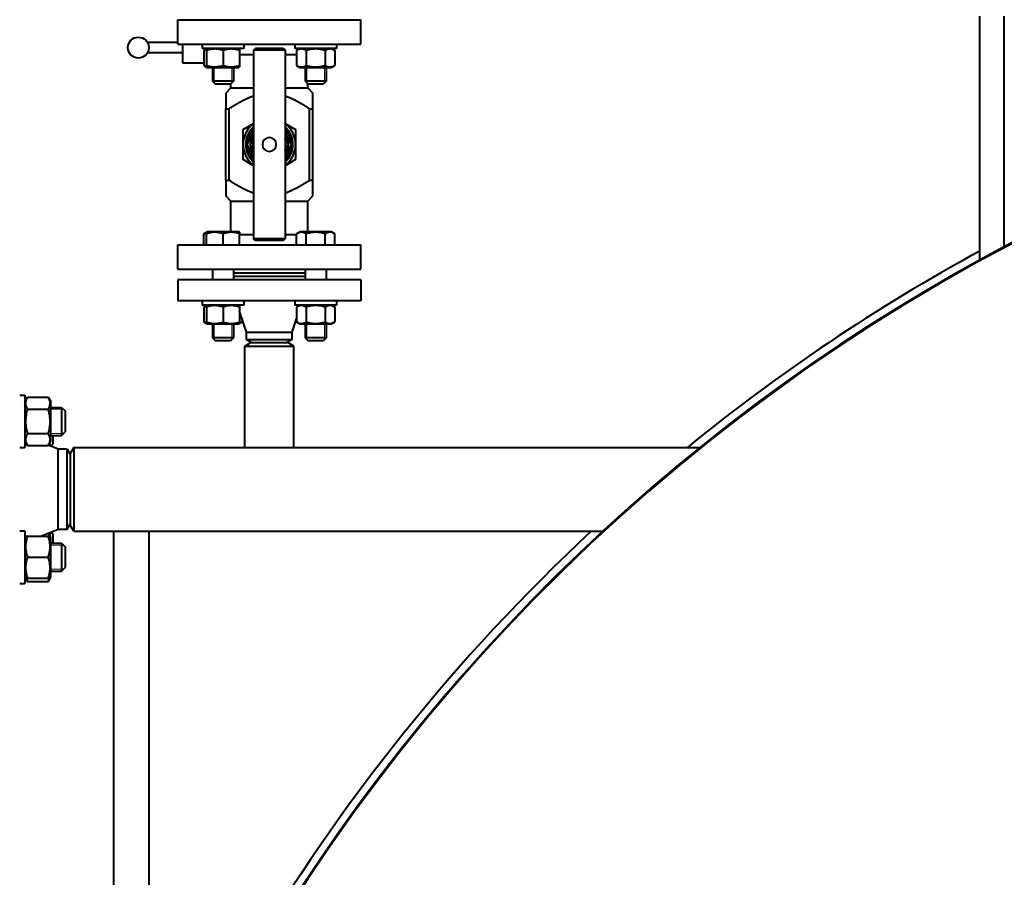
# Model space of a CAD drawing. Header units: millimetres. Extents: x -4428 to 3866, y -3426 to 3855.
# Tile 133 of 191: x 1408 to 1972, y -1292 to -801. Entities that reach past the tile are written whole.
import ezdxf

# ---------------------------------------------------------------- set-up
doc = ezdxf.new("R2010")
doc.units = ezdxf.units.MM
doc.linetypes.add('K5LT_BASIC', pattern=[0])
doc.linetypes.add('K5LT_THIN', pattern=[0])
doc.layers.add('Системный слой', color=7, linetype='Continuous')
doc.styles.add('KDIMTEXTSTYLE', font='GOST_AU.SHX', dxfattribs={"width": 0.96, "oblique": 15, "height": 5})
doc.dimstyles.new('KDIMSTYLE (1.00)', dxfattribs={"dimtxt": 5, "dimasz": 1, "dimexe": 2, "dimexo": 0, "dimgap": 1, "dimtad": 1, "dimtxsty": 'KDIMTEXTSTYLE', "dimsah": 1, "dimcen": 0, "dimdle": 1, "dimadec": 0, "dimazin": 0, "dimtfac": 0.667, "dimtmove": 0, "dimatfit": 3, "dimfxl": 1, "dimtvp": 1, "dimtolj": 1, "dimtzin": 0, "dimarcsym": 0})

# ---------------------------------------------------------------- blocks, each defined once
blk = doc.blocks.new('KDIMARROW_01')
at = {"layer": 'Системный слой'}
blk.add_hatch(color=0, dxfattribs=at).paths.add_polyline_path([(0, 0), (-5, 0.66), (-4.5, 0), (-5, -0.66)])
at = {"layer": 'Системный слой', "color": 0, "linetype": 'K5LT_THIN', "lineweight": 20}
for p, q in [((-4.5, 0), (-5, 0.66)), ((-5, 0.66), (0, 0)), ((0, 0), (-5, -0.66)), ((-5, -0.66), (-4.5, 0)), ((0, 0), (-1, 0))]:
    blk.add_line(p, q, dxfattribs=at)
blk = doc.blocks.new('U16')
at = {"layer": 'Системный слой', "color": 150, "linetype": 'K5LT_BASIC', "lineweight": 40, "true_color": 0x0080ff}
for p, q in [((1957.93, -938.6), (1957.93, -798.95)), ((1971.93, -931.06), (1971.93, -798.95)), ((1498.43, -814.95), (1498.43, -800.95)), ((1498.43, -800.95), (1603.43, -800.95)), ((1603.43, -814.95), (1603.43, -800.95)), ((1498.43, -813.95), (1481.13, -813.95)), ((1498.43, -814.95), (1603.43, -814.95)), ((1501.43, -816.95), (1501.43, -814.95)), ((1501.43, -825.95), (1501.43, -816.95)), ((1512.41, -814.95), (1512.41, -817.45)), ((1536.41, -817.45), (1512.41, -817.45)), ((1515.39, -817.45), (1513.44, -818.58)), ((1515.39, -817.45), (1514.91, -817.73)), ((1514.91, -818.58), (1514.91, -817.73)), ((1533.44, -817.45), (1533.91, -817.73)), ((1533.91, -817.73), (1533.91, -818.58)), ((1536.41, -814.95), (1536.41, -817.45)), ((1542.93, -817.45), (1541.93, -818.45)), ((1550.93, -817.45), (1542.93, -817.45)), ((1558.93, -817.45), (1550.93, -817.45)), ((1558.93, -817.45), (1559.93, -818.45)), ((1565.45, -814.95), (1565.45, -817.45)), ((1589.45, -817.45), (1565.45, -817.45)), ((1568.42, -817.45), (1566.48, -818.58)), ((1586.47, -817.45), (1588.42, -818.58)), ((1586.47, -817.45), (1586.95, -817.73)), ((1589.45, -814.95), (1589.45, -817.45)), ((1501.43, -819.95), (1481.13, -819.95)), ((1513.44, -818.58), (1513.44, -827.13)), ((1514.91, -818.58), (1514.91, -827.13)), ((1524.41, -818.58), (1524.41, -827.13)), ((1533.91, -818.58), (1533.91, -827.13)), ((1533.91, -820.95), (1541.93, -820.95)), ((1541.93, -818.45), (1541.93, -926.45)), ((1550.93, -818.45), (1541.93, -818.45)), ((1559.93, -818.45), (1550.93, -818.45)), ((1559.93, -818.45), (1559.93, -926.45)), ((1559.93, -820.95), (1566.48, -820.95)), ((1566.48, -818.58), (1566.48, -827.13)), ((1571.96, -818.58), (1571.96, -827.13)), ((1582.93, -818.58), (1582.93, -827.13)), ((1588.42, -818.58), (1588.42, -827.13)), ((1513.44, -825.95), (1501.43, -825.95)), ((1513.44, -827.13), (1515.39, -828.25)), ((1514.91, -827.98), (1514.91, -827.13)), ((1514.91, -827.98), (1515.39, -828.25)), ((1515.39, -828.25), (1524.41, -828.25)), ((1518.41, -828.25), (1518.41, -836.2)), ((1524.41, -828.25), (1533.44, -828.25)), ((1530.41, -828.25), (1530.41, -836.2)), ((1533.91, -827.98), (1533.44, -828.25)), ((1533.91, -827.13), (1533.91, -827.98)), ((1566.48, -827.13), (1568.42, -828.25)), ((1568.42, -828.25), (1586.47, -828.25)), ((1571.45, -828.25), (1571.45, -836.2)), ((1583.45, -828.25), (1583.45, -836.2)), ((1588.42, -827.13), (1586.47, -828.25)), ((1586.95, -827.98), (1586.47, -828.25)), ((1530.41, -836.2), (1518.41, -836.2)), ((1518.41, -836.2), (1520.16, -837.95)), ((1528.66, -837.95), (1520.16, -837.95)), ((1528.93, -839.95), (1525.93, -842.95)), ((1530.41, -836.2), (1528.66, -837.95)), ((1528.93, -839.95), (1528.93, -837.69)), ((1528.93, -839.95), (1541.93, -839.95)), ((1559.93, -839.95), (1572.93, -839.95)), ((1577.45, -836.2), (1571.45, -836.2)), ((1571.45, -836.2), (1573.2, -837.95)), ((1572.93, -839.95), (1572.93, -837.69)), ((1572.93, -839.95), (1575.93, -842.96)), ((1577.45, -837.95), (1573.2, -837.95)), ((1583.45, -836.2), (1577.45, -836.2)), ((1581.7, -837.95), (1577.45, -837.95)), ((1583.45, -836.2), (1581.7, -837.95)), ((1525.93, -842.95), (1525.93, -851.95)), ((1575.93, -851.95), (1575.93, -842.95)), ((1525.93, -892.95), (1525.93, -851.95)), ((1525.93, -851.95), (1527.89, -851.95)), ((1527.89, -892.95), (1527.89, -851.95)), ((1573.97, -892.95), (1573.97, -851.95)), ((1573.97, -851.95), (1575.93, -851.95)), ((1575.93, -892.95), (1575.93, -851.95)), ((1535.93, -863.79), (1541.93, -860.33)), ((1559.93, -860.33), (1565.93, -863.79)), ((1535.93, -872.45), (1535.93, -863.8)), ((1538.23, -872.45), (1541.93, -866.04)), ((1559.93, -866.04), (1561.93, -869.51)), ((1565.93, -863.8), (1565.93, -872.45)), ((1535.93, -881.11), (1535.93, -872.45)), ((1541.93, -878.87), (1538.23, -872.46)), ((1541.93, -869.04), (1539.96, -872.45)), ((1541.93, -875.87), (1539.96, -872.45)), ((1559.93, -869.04), (1561.9, -872.45)), ((1559.93, -875.87), (1561.9, -872.45)), ((1563.63, -872.46), (1559.93, -878.87)), ((1561.93, -869.51), (1563.63, -872.45)), ((1565.93, -872.45), (1565.93, -881.11)), ((1541.93, -884.58), (1535.93, -881.12)), ((1565.93, -881.12), (1559.93, -884.58)), ((1525.93, -892.95), (1525.93, -901.95)), ((1525.93, -892.95), (1527.89, -892.95)), ((1573.97, -892.95), (1575.93, -892.95)), ((1575.93, -901.95), (1575.93, -892.95)), ((1528.93, -904.95), (1525.93, -901.95)), ((1572.93, -904.95), (1575.93, -901.95)), ((1528.93, -922.45), (1528.93, -904.95)), ((1528.93, -904.95), (1541.93, -904.95)), ((1559.93, -904.95), (1572.93, -904.95)), ((1572.93, -922.45), (1572.93, -904.95)), ((1513.44, -923.58), (1515.39, -922.45)), ((1513.44, -929.95), (1513.44, -923.58)), ((1514.91, -922.73), (1515.39, -922.45)), ((1514.91, -923.58), (1514.91, -922.73)), ((1514.91, -929.95), (1514.91, -923.58)), ((1533.44, -922.45), (1515.39, -922.45)), ((1524.41, -929.95), (1524.41, -923.58)), ((1533.91, -922.73), (1533.44, -922.45)), ((1533.91, -922.73), (1533.91, -923.58)), ((1533.91, -929.95), (1533.91, -923.58)), ((1533.91, -923.95), (1541.93, -923.95)), ((1559.93, -923.95), (1566.48, -923.95)), ((1566.48, -923.58), (1568.42, -922.45)), ((1566.48, -929.95), (1566.48, -923.58)), ((1586.47, -922.45), (1568.42, -922.45)), ((1571.96, -929.95), (1571.96, -923.58)), ((1582.93, -929.95), (1582.93, -923.58)), ((1586.95, -922.73), (1586.47, -922.45)), ((1588.42, -923.58), (1586.47, -922.45)), ((1588.42, -929.95), (1588.42, -923.58)), ((1498.43, -943.95), (1498.43, -929.95)), ((1498.43, -929.95), (1603.43, -929.95)), ((1550.93, -926.45), (1541.93, -926.45)), ((1542.93, -927.45), (1541.93, -926.45)), ((1550.93, -927.45), (1542.93, -927.45)), ((1559.93, -926.45), (1550.93, -926.45)), ((1558.93, -927.45), (1550.93, -927.45)), ((1558.93, -927.45), (1559.93, -926.45)), ((1603.43, -943.95), (1603.43, -929.95)), ((1498.43, -943.95), (1603.43, -943.95)), ((1518.41, -943.95), (1518.41, -949.95)), ((1530.41, -943.95), (1530.41, -949.95)), ((1530.41, -945.95), (1542.17, -945.95)), ((1542.17, -945.95), (1571.45, -945.95)), ((1571.45, -943.95), (1571.45, -949.95)), ((1583.45, -943.95), (1583.45, -949.95)), ((1498.43, -949.95), (1498.43, -961.95)), ((1603.43, -949.95), (1498.43, -949.95)), ((1530.41, -947.95), (1542.17, -947.95)), ((1542.17, -947.95), (1571.45, -947.95)), ((1603.43, -949.95), (1603.43, -961.95)), ((1603.43, -961.95), (1498.43, -961.95)), ((1512.41, -961.95), (1512.41, -964.45)), ((1536.41, -961.95), (1536.41, -964.45)), ((1565.45, -961.95), (1565.45, -964.45)), ((1589.45, -961.95), (1589.45, -964.45)), ((1536.41, -964.45), (1512.41, -964.45)), ((1515.39, -964.45), (1513.44, -965.58)), ((1513.44, -965.58), (1513.44, -974.13)), ((1515.39, -964.45), (1514.91, -964.73)), ((1514.91, -965.58), (1514.91, -964.73)), ((1514.91, -965.58), (1514.91, -974.13)), ((1524.41, -965.58), (1524.41, -974.13)), ((1533.44, -964.45), (1533.91, -964.73)), ((1533.91, -964.73), (1533.91, -965.58)), ((1533.91, -965.58), (1533.91, -974.13)), ((1537.93, -979.95), (1533.91, -967.91)), ((1589.45, -964.45), (1565.45, -964.45)), ((1568.42, -964.45), (1566.48, -965.58)), ((1566.48, -965.58), (1566.48, -974.13)), ((1571.96, -965.58), (1571.96, -974.13)), ((1582.93, -965.58), (1582.93, -974.13)), ((1586.47, -964.45), (1588.42, -965.58)), ((1588.42, -965.58), (1588.42, -974.13)), ((1513.44, -974.13), (1515.39, -975.25)), ((1514.91, -974.98), (1514.91, -974.13)), ((1514.91, -974.98), (1515.39, -975.25)), ((1515.39, -975.25), (1524.41, -975.25)), ((1518.41, -975.25), (1518.41, -983.2)), ((1524.41, -975.25), (1533.44, -975.25)), ((1530.41, -975.25), (1530.41, -983.2)), ((1535.38, -974.13), (1533.44, -975.25)), ((1533.91, -974.98), (1533.44, -975.25)), ((1533.91, -974.13), (1533.91, -974.98)), ((1535.38, -972.31), (1535.38, -974.13)), ((1563.93, -979.95), (1566.48, -972.31)), ((1566.48, -974.13), (1568.42, -975.25)), ((1568.42, -975.25), (1586.47, -975.25)), ((1571.45, -975.25), (1571.45, -983.2)), ((1583.45, -975.25), (1583.45, -983.2)), ((1588.42, -974.13), (1586.47, -975.25)), ((1537.93, -979.95), (1563.93, -979.95)), ((1537.93, -984.22), (1537.93, -979.95)), ((1563.93, -984.22), (1563.93, -979.95)), ((1530.41, -983.2), (1518.41, -983.2)), ((1518.41, -983.2), (1520.16, -984.95)), ((1528.66, -984.95), (1520.16, -984.95)), ((1530.41, -983.2), (1528.66, -984.95)), ((1536.93, -987.95), (1540.39, -985.95)), ((1537.93, -984.22), (1540.93, -985.95)), ((1537.93, -984.22), (1563.93, -984.22)), ((1540.39, -985.95), (1561.47, -985.95)), ((1563.93, -984.22), (1560.93, -985.95)), ((1564.93, -987.95), (1561.47, -985.95)), ((1577.45, -983.2), (1571.45, -983.2)), ((1571.45, -983.2), (1573.2, -984.95)), ((1577.45, -984.95), (1573.2, -984.95)), ((1583.45, -983.2), (1577.45, -983.2)), ((1581.7, -984.95), (1577.45, -984.95)), ((1583.45, -983.2), (1581.7, -984.95)), ((1536.93, -1045.95), (1536.93, -987.95)), ((1536.93, -987.95), (1564.93, -987.95)), ((1564.93, -1045.95), (1564.93, -987.95)), ((1407.93, -1016.06), (1410.93, -1016.06)), ((1410.93, -1016.06), (1410.93, -1031.06)), ((1410.93, -1019.66), (1412.35, -1017.21)), ((1412.35, -1017.21), (1424.31, -1017.21)), ((1424.31, -1017.21), (1425.73, -1019.66)), ((1425.73, -1042.46), (1425.73, -1019.66)), ((1412.35, -1024.14), (1424.31, -1024.14)), ((1425.73, -1023.06), (1431.93, -1023.06)), ((1431.93, -1023.06), (1431.93, -1039.06)), ((1431.93, -1023.06), (1433.93, -1025.06)), ((1431.93, -1023.06), (1433.93, -1025.06)), ((1433.93, -1025.06), (1433.93, -1037.06)), ((1410.93, -1031.06), (1410.93, -1046.06)), ((1431.93, -1039.06), (1433.93, -1037.06)), ((1410.93, -1042.46), (1412.35, -1044.92)), ((1412.35, -1037.99), (1424.31, -1037.99)), ((1424.31, -1044.92), (1425.73, -1042.46)), ((1425.73, -1039.06), (1431.93, -1039.06)), ((1426.93, -1039.06), (1426.93, -1044.15)), ((1426.93, -1039.06), (1431.93, -1039.06)), ((1407.93, -1046.06), (1410.93, -1046.06)), ((1412.35, -1044.92), (1424.31, -1044.92)), ((1429.93, -1046.95), (1424.44, -1044.71)), ((1425.18, -1043.42), (1425.18, -1045.01)), ((1425.81, -1045.27), (1426.93, -1044.15)), ((1435.2, -1046.95), (1429.93, -1046.95)), ((1429.93, -1069.95), (1429.93, -1046.95)), ((1435.2, -1046.95), (1436.93, -1049.95)), ((1435.2, -1069.95), (1435.2, -1046.95)), ((1438.93, -1045.95), (1436.93, -1049.42)), ((1438.93, -1045.95), (1797.54, -1045.95)), ((1438.93, -1045.95), (1438.93, -1069.95)), ((1436.93, -1049.42), (1436.93, -1069.95)), ((1429.93, -1092.95), (1429.93, -1069.95)), ((1435.2, -1092.95), (1435.2, -1069.95)), ((1436.93, -1069.95), (1436.93, -1090.49)), ((1438.93, -1069.95), (1438.93, -1093.95)), ((1407.93, -1093.85), (1410.93, -1093.85)), ((1410.93, -1093.85), (1410.93, -1123.85)), ((1429.93, -1092.95), (1420.42, -1096.85)), ((1435.2, -1092.95), (1429.93, -1092.95)), ((1435.2, -1092.95), (1436.93, -1089.95)), ((1438.93, -1093.95), (1436.93, -1090.49)), ((1438.93, -1093.95), (1741.94, -1093.95)), ((1461.93, -1390.95), (1461.93, -1093.95)), ((1481.93, -1093.95), (1481.93, -1390.95)), ((1410.93, -1097.45), (1411.28, -1096.85)), ((1411.28, -1096.85), (1412.35, -1096.85)), ((1412.35, -1096.85), (1424.31, -1096.85)), ((1424.31, -1096.85), (1425.38, -1096.85)), ((1424.44, -1095.2), (1425.38, -1096.85)), ((1425.18, -1094.9), (1425.18, -1096.49)), ((1425.38, -1096.85), (1425.73, -1097.45)), ((1425.73, -1120.25), (1425.73, -1097.45)), ((1425.81, -1094.64), (1426.93, -1095.76)), ((1426.93, -1095.76), (1426.93, -1100.01)), ((1425.73, -1100.85), (1431.93, -1100.85)), ((1426.93, -1100.01), (1426.93, -1100.85)), ((1431.93, -1100.85), (1431.93, -1116.85)), ((1431.93, -1100.85), (1433.93, -1102.85)), ((1433.93, -1102.85), (1433.93, -1114.85)), ((1412.35, -1108.85), (1424.31, -1108.85)), ((1431.93, -1116.85), (1433.93, -1114.85)), ((1431.93, -1116.85), (1433.93, -1114.85)), ((1410.93, -1120.25), (1411.28, -1120.85)), ((1411.28, -1120.85), (1412.35, -1122.7)), ((1412.35, -1120.85), (1411.28, -1120.85)), ((1412.35, -1120.85), (1424.31, -1120.85)), ((1424.31, -1122.7), (1425.38, -1120.85)), ((1425.38, -1120.85), (1424.31, -1120.85)), ((1425.38, -1120.85), (1425.73, -1120.25)), ((1425.73, -1116.85), (1431.93, -1116.85)), ((1407.93, -1123.85), (1410.93, -1123.85)), ((1412.35, -1122.7), (1424.31, -1122.7))]:
    blk.add_line(p, q, dxfattribs=at)
at = {"layer": 'Системный слой', "color": 7, "linetype": 'K5LT_THIN', "lineweight": 20}
for p, q in [((1519.36, -828.25), (1519.36, -836.2)), ((1529.47, -828.25), (1529.47, -836.2)), ((1572.39, -828.25), (1572.39, -836.2)), ((1582.5, -828.25), (1582.5, -836.2)), ((1519.36, -836.2), (1519.36, -837.15)), ((1529.47, -836.2), (1529.47, -837.15)), ((1572.39, -836.2), (1572.39, -837.15)), ((1582.5, -836.2), (1582.5, -837.15)), ((1519.36, -975.25), (1519.36, -983.2)), ((1529.47, -975.25), (1529.47, -983.2)), ((1572.39, -975.25), (1572.39, -983.2)), ((1582.5, -975.25), (1582.5, -983.2)), ((1519.36, -983.2), (1519.36, -984.15)), ((1529.47, -983.2), (1529.47, -984.15)), ((1572.39, -983.2), (1572.39, -984.15)), ((1582.5, -983.2), (1582.5, -984.15)), ((1425.73, -1024.15), (1431.93, -1024.15)), ((1431.93, -1024.15), (1433.01, -1024.15)), ((1425.73, -1037.98), (1431.93, -1037.98)), ((1431.93, -1037.98), (1433.01, -1037.98)), ((1425.04, -1044.96), (1425.18, -1044.96)), ((1425.18, -1044.96), (1426.13, -1044.96)), ((1425.04, -1094.95), (1425.18, -1094.95)), ((1425.18, -1094.95), (1426.13, -1094.95)), ((1425.73, -1101.93), (1431.93, -1101.93)), ((1431.93, -1101.93), (1433.01, -1101.93)), ((1425.73, -1115.76), (1431.93, -1115.76)), ((1431.93, -1115.76), (1433.01, -1115.76))]:
    blk.add_line(p, q, dxfattribs=at)
at = {"layer": 'Системный слой', "color": 150, "linetype": 'K5LT_BASIC', "lineweight": 40, "true_color": 0x0080ff}
blk.add_circle((1475.93, -816.95), 6, dxfattribs=at)
for centre, radius, start, end in [((2481.93, -1894.95), 1090.5, 331.22113, 166.2093), ((2481.93, -1894.95), 1090, 88.42285, 166.19865), ((1550.93, -872.45), 15, 126.8699, 180), ((1550.93, -872.45), 13.5, 131.8103, 228.1897), ((1550.93, -872.45), 15, 0, 53.1301), ((1550.93, -872.45), 13.5, 311.8103, 48.1897), ((1550.93, -872.45), 17.32, 149.9971, 150.0029), ((1550.93, -872.45), 12.5, 136.0545, 178.3576), ((1550.93, -872.45), 11, 144.9142, 215.0858), ((1550.93, -872.45), 4, 270, 180), ((1550.93, -872.45), 12.5, 1.6424, 43.9455), ((1550.93, -872.45), 11, 14.9933, 35.0858), ((1550.93, -872.45), 17.32, 29.9971, 30.0029), ((1550.93, -872.45), 15, 180, 233.1301), ((1550.93, -872.45), 12.7, 179.9867, 180.0133), ((1550.93, -872.45), 12.5, 181.6424, 223.9455), ((1550.93, -872.45), 9.5, 161.3221, 198.6779), ((1550.93, -872.45), 4, 180, 270), ((1550.93, -872.45), 9.5, 341.3221, 18.6779), ((1550.93, -872.45), 11, 324.9142, 14.9933), ((1550.93, -872.45), 15, 306.8699, 0), ((1550.93, -872.45), 12.5, 316.0545, 358.3576), ((1550.93, -872.45), 12.7, 359.9867, 0.0133), ((1550.93, -872.45), 17.32, 209.9971, 210.0029), ((1550.93, -872.45), 17.32, 329.9971, 330.0029), ((2481.93, -1894.95), 1095, 118.59001, 129.16391), ((2481.93, -1894.95), 1095, 132.98713, 149.60649)]:
    blk.add_arc(centre, radius, start, end, dxfattribs=at)
for points, knots in [([(1524.41, -818.58), (1524.09, -818.47), (1523.55, -818.3), (1522.75, -818.1), (1522.03, -817.94), (1521.43, -817.85), (1520.9, -817.79), (1520.36, -817.74), (1519.69, -817.72), (1519.13, -817.74), (1518.57, -817.77), (1517.98, -817.84), (1517.16, -817.97), (1516.13, -818.2), (1515.36, -818.43), (1514.91, -818.58)], [0, 0, 0, 0, 1.679816, 2.780687, 4.100621, 5.29978, 5.785161, 6.773962, 7.999819, 9.102067, 9.530451, 10.806592, 12.055167, 13.667644, 16, 16, 16, 16]), ([(1533.91, -818.58), (1533.59, -818.47), (1533.05, -818.3), (1532.25, -818.1), (1531.53, -817.94), (1530.93, -817.85), (1530.4, -817.79), (1529.86, -817.74), (1529.19, -817.72), (1528.63, -817.74), (1528.07, -817.77), (1527.48, -817.84), (1526.66, -817.97), (1525.63, -818.2), (1524.86, -818.43), (1524.41, -818.58)], [0, 0, 0, 0, 1.679816, 2.780687, 4.100621, 5.29978, 5.785161, 6.773962, 7.999819, 9.102067, 9.530451, 10.806592, 12.055167, 13.667644, 16, 16, 16, 16]), ([(1571.96, -818.58), (1571.72, -818.44), (1571.32, -818.23), (1570.79, -818.01), (1570.38, -817.88), (1570, -817.8), (1569.62, -817.74), (1569.23, -817.72), (1568.86, -817.74), (1568.49, -817.79), (1568.1, -817.87), (1567.54, -818.05), (1567, -818.29), (1566.61, -818.5), (1566.48, -818.58)], [0, 0, 0, 0, 2.031939, 3.311633, 4.396645, 5.423589, 6.350589, 7.49983, 8.533187, 9.335775, 10.524184, 11.684847, 13.915004, 15, 15, 15, 15]), ([(1582.93, -818.58), (1582.68, -818.5), (1582.02, -818.32), (1580.84, -818.05), (1579.64, -817.86), (1578.72, -817.77), (1578.21, -817.74), (1577.87, -817.73), (1577.6, -817.73), (1577.3, -817.73), (1576.92, -817.74), (1576.47, -817.76), (1575.82, -817.8), (1574.88, -817.91), (1573.81, -818.11), (1572.81, -818.34), (1572.24, -818.5), (1571.96, -818.58)], [0, 0, 0, 0, 3.152296, 8.024027, 14.430358, 17.4743, 18.996271, 20.518242, 21.409855, 22.301468, 24.084694, 25.867919, 27.651145, 31.792504, 37.072525, 40.536262, 44, 44, 44, 44]), ([(1588.42, -818.58), (1588.18, -818.44), (1587.78, -818.23), (1587.25, -818.01), (1586.83, -817.88), (1586.46, -817.8), (1586.07, -817.74), (1585.69, -817.72), (1585.32, -817.74), (1584.95, -817.79), (1584.56, -817.87), (1584, -818.05), (1583.46, -818.29), (1583.06, -818.5), (1582.93, -818.58)], [0, 0, 0, 0, 2.031939, 3.311633, 4.396645, 5.423589, 6.350589, 7.49983, 8.533187, 9.335775, 10.524184, 11.684847, 13.915004, 15, 15, 15, 15]), ([(1514.91, -817.92), (1514.76, -817.97), (1514.49, -818.06), (1514, -818.27), (1513.67, -818.45), (1513.44, -818.58)], [0, 0, 0, 0, 1.912507, 3.220306, 6, 6, 6, 6]), ([(1513.44, -827.13), (1513.6, -827.22), (1513.86, -827.36), (1514.35, -827.59), (1514.69, -827.72), (1514.91, -827.79)], [0, 0, 0, 0, 1.918281, 3.26766, 6, 6, 6, 6]), ([(1514.91, -827.13), (1515.24, -827.24), (1515.78, -827.41), (1516.58, -827.61), (1517.3, -827.76), (1517.9, -827.86), (1518.43, -827.92), (1518.97, -827.97), (1519.64, -827.99), (1520.19, -827.97), (1520.76, -827.94), (1521.35, -827.87), (1522.17, -827.74), (1523.2, -827.51), (1523.96, -827.28), (1524.41, -827.13)], [0, 0, 0, 0, 1.679816, 2.780687, 4.100621, 5.29978, 5.785161, 6.773962, 7.999819, 9.102067, 9.530451, 10.806592, 12.055167, 13.667644, 16, 16, 16, 16]), ([(1524.41, -827.13), (1524.74, -827.24), (1525.28, -827.41), (1526.08, -827.61), (1526.8, -827.76), (1527.4, -827.86), (1527.93, -827.92), (1528.47, -827.97), (1529.14, -827.99), (1529.69, -827.97), (1530.26, -827.94), (1530.85, -827.87), (1531.67, -827.74), (1532.7, -827.51), (1533.46, -827.28), (1533.91, -827.13)], [0, 0, 0, 0, 1.679816, 2.780687, 4.100621, 5.29978, 5.785161, 6.773962, 7.999819, 9.102067, 9.530451, 10.806592, 12.055167, 13.667644, 16, 16, 16, 16]), ([(1566.48, -827.13), (1566.72, -827.27), (1567.12, -827.48), (1567.65, -827.69), (1568.06, -827.83), (1568.44, -827.91), (1568.82, -827.97), (1569.21, -827.99), (1569.57, -827.97), (1569.95, -827.92), (1570.34, -827.84), (1570.9, -827.66), (1571.44, -827.42), (1571.83, -827.21), (1571.96, -827.13)], [0, 0, 0, 0, 2.031939, 3.311633, 4.396645, 5.423589, 6.350589, 7.49983, 8.533187, 9.335775, 10.524184, 11.684847, 13.915004, 15, 15, 15, 15]), ([(1571.96, -827.13), (1572.22, -827.21), (1572.87, -827.38), (1574.06, -827.66), (1575.25, -827.85), (1576.17, -827.93), (1576.69, -827.96), (1577.02, -827.98), (1577.3, -827.98), (1577.6, -827.98), (1577.97, -827.97), (1578.43, -827.95), (1579.07, -827.91), (1580.01, -827.8), (1581.08, -827.6), (1582.09, -827.37), (1582.65, -827.21), (1582.93, -827.13)], [0, 0, 0, 0, 3.152296, 8.024027, 14.430358, 17.4743, 18.996271, 20.518242, 21.409855, 22.301468, 24.084694, 25.867919, 27.651145, 31.792504, 37.072525, 40.536262, 44, 44, 44, 44]), ([(1582.93, -827.13), (1583.17, -827.27), (1583.57, -827.48), (1584.1, -827.69), (1584.52, -827.83), (1584.89, -827.91), (1585.28, -827.97), (1585.66, -827.99), (1586.03, -827.97), (1586.4, -827.92), (1586.79, -827.84), (1587.35, -827.66), (1587.89, -827.42), (1588.29, -827.21), (1588.42, -827.13)], [0, 0, 0, 0, 2.031939, 3.311633, 4.396645, 5.423589, 6.350589, 7.49983, 8.533187, 9.335775, 10.524184, 11.684847, 13.915004, 15, 15, 15, 15]), ([(1527.89, -851.95), (1528.2, -851.74), (1528.82, -851.33), (1529.76, -850.71), (1530.69, -850.12), (1531.61, -849.55), (1532.53, -849), (1533.43, -848.47), (1534.32, -847.97), (1535.19, -847.49), (1536.06, -847.04), (1536.91, -846.61), (1537.59, -846.29), (1538.14, -846.04), (1538.67, -845.8), (1539.32, -845.52), (1540.08, -845.2), (1540.82, -844.92), (1541.43, -844.7), (1541.8, -844.57), (1541.93, -844.53)], [0, 0, 0, 0, 0.0227117, 0.0450935, 0.0671658, 0.0887222, 0.1100255, 0.1306971, 0.1509728, 0.1706842, 0.1902307, 0.2090823, 0.2274162, 0.2355369, 0.2448807, 0.262005, 0.2782602, 0.2939924, 0.3090253, 0.3173406, 0.3173406, 0.3173406, 0.3173406]), ([(1559.93, -844.53), (1560.13, -844.59), (1560.66, -844.78), (1561.52, -845.1), (1562.51, -845.5), (1563.41, -845.89), (1564.21, -846.26), (1564.88, -846.58), (1565.53, -846.9), (1566.18, -847.24), (1566.84, -847.59), (1567.52, -847.96), (1568.21, -848.34), (1568.91, -848.75), (1569.61, -849.16), (1570.33, -849.59), (1571.05, -850.04), (1571.78, -850.5), (1572.76, -851.14), (1573.49, -851.62), (1573.97, -851.95)], [0.6826607, 0.6826607, 0.6826607, 0.6826607, 0.6955016, 0.7161429, 0.7373431, 0.7591077, 0.7749016, 0.7897431, 0.8038777, 0.8182572, 0.8332493, 0.8486053, 0.8644433, 0.8803956, 0.8967144, 0.9132841, 0.9302423, 0.9473436, 0.9647335, 1, 1, 1, 1]), ([(1541.93, -900.38), (1541.73, -900.31), (1541.2, -900.13), (1540.34, -899.81), (1539.35, -899.41), (1538.45, -899.02), (1537.66, -898.65), (1536.98, -898.33), (1536.33, -898), (1535.68, -897.67), (1535.02, -897.32), (1534.34, -896.95), (1533.65, -896.57), (1532.95, -896.16), (1532.25, -895.75), (1531.53, -895.31), (1530.81, -894.87), (1530.09, -894.41), (1529.11, -893.77), (1528.37, -893.28), (1527.89, -892.95)], [0.6826607, 0.6826607, 0.6826607, 0.6826607, 0.6955016, 0.7161429, 0.7373431, 0.7591077, 0.7749016, 0.7897431, 0.8038777, 0.8182572, 0.8332493, 0.8486053, 0.8644433, 0.8803956, 0.8967144, 0.9132841, 0.9302423, 0.9473436, 0.9647335, 1, 1, 1, 1]), ([(1573.97, -892.95), (1573.66, -893.17), (1573.04, -893.58), (1572.1, -894.2), (1571.17, -894.79), (1570.25, -895.36), (1569.33, -895.91), (1568.43, -896.44), (1567.54, -896.94), (1566.67, -897.42), (1565.8, -897.87), (1564.95, -898.29), (1564.27, -898.62), (1563.72, -898.87), (1563.19, -899.11), (1562.54, -899.39), (1561.78, -899.71), (1561.05, -899.99), (1560.43, -900.21), (1560.06, -900.34), (1559.93, -900.38)], [0, 0, 0, 0, 0.0227117, 0.0450935, 0.0671658, 0.0887222, 0.1100255, 0.1306971, 0.1509728, 0.1706842, 0.1902307, 0.2090823, 0.2274162, 0.2355369, 0.2448807, 0.262005, 0.2782602, 0.2939924, 0.3090253, 0.3173406, 0.3173406, 0.3173406, 0.3173406]), ([(1514.91, -922.92), (1514.76, -922.97), (1514.49, -923.06), (1514, -923.27), (1513.67, -923.45), (1513.44, -923.58)], [0, 0, 0, 0, 1.912507, 3.220306, 6, 6, 6, 6]), ([(1524.41, -923.58), (1524.09, -923.47), (1523.55, -923.3), (1522.75, -923.1), (1522.03, -922.94), (1521.43, -922.85), (1520.9, -922.79), (1520.36, -922.74), (1519.69, -922.72), (1519.13, -922.74), (1518.57, -922.77), (1517.98, -922.84), (1517.16, -922.97), (1516.13, -923.2), (1515.36, -923.43), (1514.91, -923.58)], [0, 0, 0, 0, 1.679816, 2.780687, 4.100621, 5.29978, 5.785161, 6.773962, 7.999819, 9.102067, 9.530451, 10.806592, 12.055167, 13.667644, 16, 16, 16, 16]), ([(1533.91, -923.58), (1533.59, -923.47), (1533.05, -923.3), (1532.25, -923.1), (1531.53, -922.94), (1530.93, -922.85), (1530.4, -922.79), (1529.86, -922.74), (1529.19, -922.72), (1528.63, -922.74), (1528.07, -922.77), (1527.48, -922.84), (1526.66, -922.97), (1525.63, -923.2), (1524.86, -923.43), (1524.41, -923.58)], [0, 0, 0, 0, 1.679816, 2.780687, 4.100621, 5.29978, 5.785161, 6.773962, 7.999819, 9.102067, 9.530451, 10.806592, 12.055167, 13.667644, 16, 16, 16, 16]), ([(1571.96, -923.58), (1571.72, -923.44), (1571.32, -923.23), (1570.79, -923.01), (1570.38, -922.88), (1570, -922.8), (1569.62, -922.74), (1569.23, -922.72), (1568.86, -922.74), (1568.49, -922.79), (1568.1, -922.87), (1567.54, -923.05), (1567, -923.29), (1566.61, -923.5), (1566.48, -923.58)], [0, 0, 0, 0, 2.031939, 3.311633, 4.396645, 5.423589, 6.350589, 7.49983, 8.533187, 9.335775, 10.524184, 11.684847, 13.915004, 15, 15, 15, 15]), ([(1582.93, -923.58), (1582.68, -923.5), (1582.02, -923.32), (1580.84, -923.05), (1579.64, -922.86), (1578.72, -922.77), (1578.21, -922.74), (1577.87, -922.73), (1577.6, -922.73), (1577.3, -922.73), (1576.92, -922.74), (1576.47, -922.76), (1575.82, -922.8), (1574.88, -922.91), (1573.81, -923.11), (1572.81, -923.34), (1572.24, -923.5), (1571.96, -923.58)], [0, 0, 0, 0, 3.152296, 8.024027, 14.430358, 17.4743, 18.996271, 20.518242, 21.409855, 22.301468, 24.084694, 25.867919, 27.651145, 31.792504, 37.072525, 40.536262, 44, 44, 44, 44]), ([(1588.42, -923.58), (1588.18, -923.44), (1587.78, -923.23), (1587.25, -923.01), (1586.83, -922.88), (1586.46, -922.8), (1586.07, -922.74), (1585.69, -922.72), (1585.32, -922.74), (1584.95, -922.79), (1584.56, -922.87), (1584, -923.05), (1583.46, -923.29), (1583.06, -923.5), (1582.93, -923.58)], [0, 0, 0, 0, 2.031939, 3.311633, 4.396645, 5.423589, 6.350589, 7.49983, 8.533187, 9.335775, 10.524184, 11.684847, 13.915004, 15, 15, 15, 15]), ([(1514.91, -964.92), (1514.76, -964.97), (1514.49, -965.06), (1514, -965.27), (1513.67, -965.45), (1513.44, -965.58)], [0, 0, 0, 0, 1.912507, 3.220306, 6, 6, 6, 6]), ([(1524.41, -965.58), (1524.09, -965.47), (1523.55, -965.3), (1522.75, -965.1), (1522.03, -964.94), (1521.43, -964.85), (1520.9, -964.79), (1520.36, -964.74), (1519.69, -964.72), (1519.13, -964.74), (1518.57, -964.77), (1517.98, -964.84), (1517.16, -964.97), (1516.13, -965.2), (1515.36, -965.43), (1514.91, -965.58)], [0, 0, 0, 0, 1.679816, 2.780687, 4.100621, 5.29978, 5.785161, 6.773962, 7.999819, 9.102067, 9.530451, 10.806592, 12.055167, 13.667644, 16, 16, 16, 16]), ([(1533.91, -965.58), (1533.59, -965.47), (1533.05, -965.3), (1532.25, -965.1), (1531.53, -964.94), (1530.93, -964.85), (1530.4, -964.79), (1529.86, -964.74), (1529.19, -964.72), (1528.63, -964.74), (1528.07, -964.77), (1527.48, -964.84), (1526.66, -964.97), (1525.63, -965.2), (1524.86, -965.43), (1524.41, -965.58)], [0, 0, 0, 0, 1.679816, 2.780687, 4.100621, 5.29978, 5.785161, 6.773962, 7.999819, 9.102067, 9.530451, 10.806592, 12.055167, 13.667644, 16, 16, 16, 16]), ([(1571.96, -965.58), (1571.72, -965.44), (1571.32, -965.23), (1570.79, -965.01), (1570.38, -964.88), (1570, -964.8), (1569.62, -964.74), (1569.23, -964.72), (1568.86, -964.74), (1568.49, -964.79), (1568.1, -964.87), (1567.54, -965.05), (1567, -965.29), (1566.61, -965.5), (1566.48, -965.58)], [0, 0, 0, 0, 2.031939, 3.311633, 4.396645, 5.423589, 6.350589, 7.49983, 8.533187, 9.335775, 10.524184, 11.684847, 13.915004, 15, 15, 15, 15]), ([(1582.93, -965.58), (1582.68, -965.5), (1582.02, -965.32), (1580.84, -965.05), (1579.64, -964.86), (1578.72, -964.77), (1578.21, -964.74), (1577.87, -964.73), (1577.6, -964.73), (1577.3, -964.73), (1576.92, -964.74), (1576.47, -964.76), (1575.82, -964.8), (1574.88, -964.91), (1573.81, -965.11), (1572.81, -965.34), (1572.24, -965.5), (1571.96, -965.58)], [0, 0, 0, 0, 3.152296, 8.024027, 14.430358, 17.4743, 18.996271, 20.518242, 21.409855, 22.301468, 24.084694, 25.867919, 27.651145, 31.792504, 37.072525, 40.536262, 44, 44, 44, 44]), ([(1588.42, -965.58), (1588.18, -965.44), (1587.78, -965.23), (1587.25, -965.01), (1586.83, -964.88), (1586.46, -964.8), (1586.07, -964.74), (1585.69, -964.72), (1585.32, -964.74), (1584.95, -964.79), (1584.56, -964.87), (1584, -965.05), (1583.46, -965.29), (1583.06, -965.5), (1582.93, -965.58)], [0, 0, 0, 0, 2.031939, 3.311633, 4.396645, 5.423589, 6.350589, 7.49983, 8.533187, 9.335775, 10.524184, 11.684847, 13.915004, 15, 15, 15, 15]), ([(1513.44, -974.13), (1513.6, -974.22), (1513.86, -974.36), (1514.35, -974.59), (1514.69, -974.72), (1514.91, -974.79)], [0, 0, 0, 0, 1.918281, 3.26766, 6, 6, 6, 6]), ([(1514.91, -974.13), (1515.24, -974.24), (1515.78, -974.41), (1516.58, -974.61), (1517.3, -974.76), (1517.9, -974.86), (1518.43, -974.92), (1518.97, -974.97), (1519.64, -974.99), (1520.19, -974.97), (1520.76, -974.94), (1521.35, -974.87), (1522.17, -974.74), (1523.2, -974.51), (1523.96, -974.28), (1524.41, -974.13)], [0, 0, 0, 0, 1.679816, 2.780687, 4.100621, 5.29978, 5.785161, 6.773962, 7.999819, 9.102067, 9.530451, 10.806592, 12.055167, 13.667644, 16, 16, 16, 16]), ([(1524.41, -974.13), (1524.74, -974.24), (1525.28, -974.41), (1526.08, -974.61), (1526.8, -974.76), (1527.4, -974.86), (1527.93, -974.92), (1528.47, -974.97), (1529.14, -974.99), (1529.69, -974.97), (1530.26, -974.94), (1530.85, -974.87), (1531.67, -974.74), (1532.7, -974.51), (1533.46, -974.28), (1533.91, -974.13)], [0, 0, 0, 0, 1.679816, 2.780687, 4.100621, 5.29978, 5.785161, 6.773962, 7.999819, 9.102067, 9.530451, 10.806592, 12.055167, 13.667644, 16, 16, 16, 16]), ([(1533.91, -974.79), (1534.07, -974.74), (1534.34, -974.65), (1534.83, -974.43), (1535.16, -974.26), (1535.38, -974.13)], [0, 0, 0, 0, 1.912507, 3.220306, 6, 6, 6, 6]), ([(1566.48, -974.13), (1566.72, -974.27), (1567.12, -974.48), (1567.65, -974.69), (1568.06, -974.83), (1568.44, -974.91), (1568.82, -974.97), (1569.21, -974.99), (1569.57, -974.97), (1569.95, -974.92), (1570.34, -974.84), (1570.9, -974.66), (1571.44, -974.42), (1571.83, -974.21), (1571.96, -974.13)], [0, 0, 0, 0, 2.031939, 3.311633, 4.396645, 5.423589, 6.350589, 7.49983, 8.533187, 9.335775, 10.524184, 11.684847, 13.915004, 15, 15, 15, 15]), ([(1571.96, -974.13), (1572.22, -974.21), (1572.87, -974.38), (1574.06, -974.66), (1575.25, -974.85), (1576.17, -974.93), (1576.69, -974.96), (1577.02, -974.98), (1577.3, -974.98), (1577.6, -974.98), (1577.97, -974.97), (1578.43, -974.95), (1579.07, -974.91), (1580.01, -974.8), (1581.08, -974.6), (1582.09, -974.37), (1582.65, -974.21), (1582.93, -974.13)], [0, 0, 0, 0, 3.152296, 8.024027, 14.430358, 17.4743, 18.996271, 20.518242, 21.409855, 22.301468, 24.084694, 25.867919, 27.651145, 31.792504, 37.072525, 40.536262, 44, 44, 44, 44]), ([(1582.93, -974.13), (1583.17, -974.27), (1583.57, -974.48), (1584.1, -974.69), (1584.52, -974.83), (1584.89, -974.91), (1585.28, -974.97), (1585.66, -974.99), (1586.03, -974.97), (1586.4, -974.92), (1586.79, -974.84), (1587.35, -974.66), (1587.89, -974.42), (1588.29, -974.21), (1588.42, -974.13)], [0, 0, 0, 0, 2.031939, 3.311633, 4.396645, 5.423589, 6.350589, 7.49983, 8.533187, 9.335775, 10.524184, 11.684847, 13.915004, 15, 15, 15, 15]), ([(1412.35, -1017.21), (1412.19, -1017.48), (1411.96, -1017.92), (1411.71, -1018.51), (1411.57, -1018.91), (1411.45, -1019.29), (1411.36, -1019.68), (1411.3, -1020.13), (1411.27, -1020.55), (1411.28, -1020.96), (1411.32, -1021.34), (1411.38, -1021.72), (1411.48, -1022.14), (1411.66, -1022.73), (1411.95, -1023.42), (1412.22, -1023.92), (1412.35, -1024.14)], [0, 0, 0, 0, 2.031977, 3.339718, 4.35691, 4.982864, 6.146734, 7.197334, 8.231074, 9.204643, 10.126104, 11.032386, 11.927409, 13.242826, 15.356581, 17, 17, 17, 17]), ([(1424.31, -1024.14), (1424.47, -1023.87), (1424.7, -1023.42), (1424.95, -1022.83), (1425.1, -1022.43), (1425.21, -1022.05), (1425.3, -1021.66), (1425.36, -1021.21), (1425.39, -1020.79), (1425.38, -1020.39), (1425.35, -1020), (1425.28, -1019.63), (1425.18, -1019.2), (1425, -1018.61), (1424.71, -1017.93), (1424.44, -1017.42), (1424.31, -1017.21)], [0, 0, 0, 0, 2.031977, 3.339718, 4.35691, 4.982864, 6.146734, 7.197334, 8.231074, 9.204643, 10.126104, 11.032386, 11.927409, 13.242826, 15.356581, 17, 17, 17, 17]), ([(1412.35, -1024.14), (1412.26, -1024.46), (1412.03, -1025.28), (1411.68, -1026.78), (1411.44, -1028.29), (1411.33, -1029.46), (1411.3, -1030.1), (1411.28, -1030.52), (1411.28, -1030.88), (1411.28, -1031.25), (1411.28, -1031.73), (1411.31, -1032.3), (1411.37, -1033.12), (1411.51, -1034.31), (1411.76, -1035.66), (1412.05, -1036.92), (1412.25, -1037.64), (1412.35, -1037.99)], [0, 0, 0, 0, 3.152296, 8.024027, 14.430358, 17.4743, 18.996271, 20.518242, 21.409855, 22.301468, 24.084694, 25.867919, 27.651145, 31.792504, 37.072525, 40.536262, 44, 44, 44, 44]), ([(1424.31, -1037.99), (1424.41, -1037.67), (1424.63, -1036.84), (1424.98, -1035.35), (1425.22, -1033.84), (1425.33, -1032.67), (1425.36, -1032.02), (1425.38, -1031.6), (1425.38, -1031.25), (1425.38, -1030.87), (1425.38, -1030.4), (1425.35, -1029.83), (1425.29, -1029.01), (1425.15, -1027.82), (1424.91, -1026.47), (1424.61, -1025.2), (1424.41, -1024.49), (1424.31, -1024.14)], [0, 0, 0, 0, 3.152296, 8.024027, 14.430358, 17.4743, 18.996271, 20.518242, 21.409855, 22.301468, 24.084694, 25.867919, 27.651145, 31.792504, 37.072525, 40.536262, 44, 44, 44, 44]), ([(1412.35, -1037.99), (1412.19, -1038.26), (1411.96, -1038.71), (1411.71, -1039.29), (1411.57, -1039.7), (1411.45, -1040.08), (1411.36, -1040.47), (1411.3, -1040.91), (1411.27, -1041.34), (1411.28, -1041.74), (1411.32, -1042.13), (1411.38, -1042.5), (1411.48, -1042.93), (1411.66, -1043.52), (1411.95, -1044.2), (1412.22, -1044.7), (1412.35, -1044.92)], [0, 0, 0, 0, 2.031977, 3.339718, 4.35691, 4.982864, 6.146734, 7.197334, 8.231074, 9.204643, 10.126104, 11.032386, 11.927409, 13.242826, 15.356581, 17, 17, 17, 17]), ([(1424.31, -1044.92), (1424.47, -1044.65), (1424.7, -1044.21), (1424.95, -1043.62), (1425.1, -1043.22), (1425.21, -1042.83), (1425.3, -1042.44), (1425.36, -1042), (1425.39, -1041.58), (1425.38, -1041.17), (1425.35, -1040.79), (1425.28, -1040.41), (1425.18, -1039.98), (1425, -1039.39), (1424.71, -1038.71), (1424.44, -1038.21), (1424.31, -1037.99)], [0, 0, 0, 0, 2.031977, 3.339718, 4.35691, 4.982864, 6.146734, 7.197334, 8.231074, 9.204643, 10.126104, 11.032386, 11.927409, 13.242826, 15.356581, 17, 17, 17, 17]), ([(1412.35, -1096.85), (1412.21, -1097.25), (1412.03, -1097.86), (1411.8, -1098.73), (1411.66, -1099.34), (1411.52, -1100.05), (1411.43, -1100.61), (1411.35, -1101.29), (1411.3, -1101.91), (1411.27, -1102.64), (1411.28, -1103.34), (1411.32, -1104.01), (1411.38, -1104.66), (1411.48, -1105.39), (1411.66, -1106.42), (1411.95, -1107.6), (1412.22, -1108.47), (1412.35, -1108.85)], [0, 0, 0, 0, 1.889793, 2.772286, 3.97396, 4.613199, 5.962253, 6.508307, 7.620707, 8.715255, 9.746093, 10.721757, 11.68135, 12.629021, 14.021816, 16.259909, 18, 18, 18, 18]), ([(1424.31, -1108.85), (1424.45, -1108.44), (1424.64, -1107.83), (1424.87, -1106.96), (1425, -1106.35), (1425.14, -1105.64), (1425.23, -1105.08), (1425.31, -1104.4), (1425.36, -1103.78), (1425.39, -1103.05), (1425.38, -1102.35), (1425.35, -1101.68), (1425.28, -1101.04), (1425.18, -1100.3), (1425, -1099.28), (1424.71, -1098.09), (1424.44, -1097.22), (1424.31, -1096.85)], [0, 0, 0, 0, 1.889793, 2.772286, 3.97396, 4.613199, 5.962253, 6.508307, 7.620707, 8.715255, 9.746093, 10.721757, 11.68135, 12.629021, 14.021816, 16.259909, 18, 18, 18, 18]), ([(1425.14, -1096.85), (1425.06, -1096.58), (1424.86, -1096.03), (1424.59, -1095.49), (1424.43, -1095.2)], [0, 0, 0, 0, 2.378602, 5, 5, 5, 5]), ([(1412.35, -1108.85), (1412.21, -1109.25), (1412.03, -1109.86), (1411.8, -1110.73), (1411.66, -1111.34), (1411.52, -1112.05), (1411.43, -1112.61), (1411.35, -1113.29), (1411.3, -1113.91), (1411.27, -1114.64), (1411.28, -1115.34), (1411.32, -1116.01), (1411.38, -1116.66), (1411.48, -1117.39), (1411.66, -1118.42), (1411.95, -1119.6), (1412.22, -1120.47), (1412.35, -1120.85)], [0, 0, 0, 0, 1.889793, 2.772286, 3.97396, 4.613199, 5.962253, 6.508307, 7.620707, 8.715255, 9.746093, 10.721757, 11.68135, 12.629021, 14.021816, 16.259909, 18, 18, 18, 18]), ([(1424.31, -1120.85), (1424.45, -1120.44), (1424.64, -1119.83), (1424.87, -1118.96), (1425, -1118.35), (1425.14, -1117.64), (1425.23, -1117.08), (1425.31, -1116.4), (1425.36, -1115.78), (1425.39, -1115.05), (1425.38, -1114.35), (1425.35, -1113.68), (1425.28, -1113.04), (1425.18, -1112.3), (1425, -1111.28), (1424.71, -1110.09), (1424.44, -1109.22), (1424.31, -1108.85)], [0, 0, 0, 0, 1.889793, 2.772286, 3.97396, 4.613199, 5.962253, 6.508307, 7.620707, 8.715255, 9.746093, 10.721757, 11.68135, 12.629021, 14.021816, 16.259909, 18, 18, 18, 18]), ([(1411.52, -1120.85), (1411.58, -1121.05), (1411.7, -1121.38), (1411.97, -1122), (1412.19, -1122.42), (1412.35, -1122.7)], [0, 0, 0, 0, 1.912507, 3.220306, 6, 6, 6, 6]), ([(1424.31, -1122.7), (1424.42, -1122.51), (1424.61, -1122.17), (1424.9, -1121.56), (1425.05, -1121.13), (1425.14, -1120.85)], [0, 0, 0, 0, 1.918281, 3.26766, 6, 6, 6, 6])]:
    blk.add_open_spline(points, degree=3, knots=knots, dxfattribs=at)

msp = doc.modelspace()

# ---------------------------------------------------------------- block references
at = {"layer": 'Системный слой'}
msp.add_blockref('U16', (0, 0), dxfattribs=at)

# ---------------------------------------------------------------- dimensions: what is measured, and where the dimension line sits
at = {"layer": 'Системный слой', "color": 7}
msp.add_linear_dim(base=(3576.931, -3423.906), p1=(1097.431, -956.955), p2=(3576.931, -1894.955), location=(2337.181, -3423.906), dimstyle='KDIMSTYLE (1.00)', override={"dimexo": 0, "dimpost": '\\H75.0;\\W0.965;\\Q15;<>', "dimblk1": 'KDIMARROW_01', "dimblk2": 'KDIMARROW_01', "dimse1": 0, "dimse2": 0, "dimclrt": 7, "dimtolj": 1}, dxfattribs=at).render()

doc.saveas('drawing.dxf')
